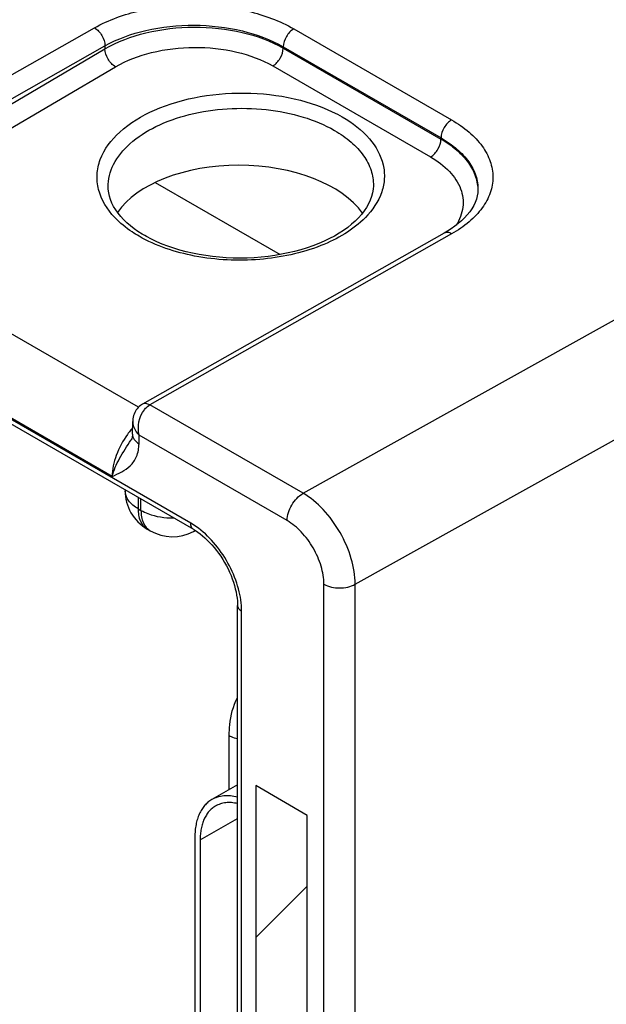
# Model space of a CAD drawing. Header units: inches. Extents: x 0 to 34, y 0 to 22.
# Tile 89 of 97: x 30.914 to 31.31, y 15.993 to 16.657. Entities that reach past the tile are written whole.
import ezdxf

# ---------------------------------------------------------------- set-up
doc = ezdxf.new("R2010")
doc.units = ezdxf.units.IN
doc.header["$LTSCALE"] = 1.87
doc.header["$MEASUREMENT"] = 0
doc.layers.get('0').update_dxf_attribs({"linetype": 'CONTINUOUS'})
doc.layers.add('COSMETIC', color=7, linetype='CONTINUOUS')

msp = doc.modelspace()

# ---------------------------------------------------------------- linework, layer by layer
at = {"color": 7, "linetype": 'CONTINUOUS'}
for p, q in [((31.02971, 16.31756), (26.44402, 18.96528)), ((31.03168, 16.3132), (26.44599, 18.96093)), ((31.1054, 16.33767), (31.69728, 16.66759)), ((30.76139, 16.53629), (30.96484, 16.65167)), ((31.09917, 16.65099), (31.20552, 16.58958)), ((30.76837, 16.52414), (30.97184, 16.63953)), ((30.78232, 16.52613), (30.97185, 16.6375)), ((30.97184, 16.63953), (30.97185, 16.6375)), ((31.09204, 16.63885), (31.19838, 16.57744)), ((31.09204, 16.63885), (31.09204, 16.63805)), ((31.09204, 16.63805), (31.19836, 16.57666)), ((30.78946, 16.51406), (30.97898, 16.62543)), ((31.08503, 16.62598), (31.19135, 16.56459)), ((31.14057, 16.27632), (31.73233, 16.60617)), ((31.19838, 16.57744), (31.19836, 16.57666)), ((30.97407, 16.5442), (30.97407, 16.54421)), ((31.00573, 16.54739), (31.08998, 16.49875)), ((31.15277, 16.5452), (31.15276, 16.54518)), ((31.22327, 16.54217), (31.22327, 16.54215)), ((30.99445, 16.3957), (30.78946, 16.51406)), ((31.20054, 16.5132), (30.99714, 16.39777)), ((31.20554, 16.5127), (31.00215, 16.39728)), ((30.97667, 16.34906), (30.76548, 16.471)), ((31.1054, 16.33767), (31.00215, 16.39728)), ((30.99045, 16.37748), (30.99058, 16.38604)), ((30.99484, 16.37113), (30.99493, 16.37685)), ((31.0947, 16.31924), (30.99493, 16.37685)), ((30.98954, 16.37364), (30.98955, 16.37365)), ((30.9854, 16.33993), (30.9854, 16.33951)), ((30.99419, 16.33485), (30.99419, 16.32727)), ((30.99616, 16.32613), (30.99616, 16.33372)), ((30.99419, 16.32727), (30.99616, 16.32613)), ((31.03498, 16.31404), (31.02971, 16.31756)), ((31.0004, 16.31353), (31.00237, 16.3124)), ((31.03158, 16.31196), (31.03273, 16.31257)), ((31.11945, 14.94207), (31.11945, 16.27637)), ((31.14057, 14.94202), (31.14057, 16.27632)), ((31.06122, 15.0282), (31.06122, 16.26204)), ((31.064, 15.02432), (31.064, 16.25816)), ((31.05562, 16.13775), (31.05562, 16.1742)), ((31.06122, 16.14098), (31.04388, 16.13097)), ((31.03603, 16.10376), (31.06122, 16.1183)), ((31.03249, 16.1058), (31.03249, 15.93413)), ((31.03603, 16.10376), (31.03603, 15.93209))]:
    msp.add_line(p, q, dxfattribs=at)
for points in [[(30.9807, 16.52665), (30.97912, 16.52891), (30.97774, 16.53119), (30.97659, 16.5335), (30.97565, 16.53582), (30.97492, 16.53816), (30.97442, 16.54049), (30.97414, 16.54284), (30.97407, 16.54421)], [(31.15277, 16.5452), (31.15261, 16.54291), (31.15221, 16.54041), (31.15157, 16.53792), (31.15068, 16.53545), (31.14955, 16.53299), (31.14819, 16.53056), (31.14659, 16.52817)], [(31.22327, 16.54217), (31.22315, 16.54043), (31.2228, 16.53825), (31.22221, 16.53608), (31.22141, 16.53393), (31.2204, 16.53179), (31.21916, 16.52967), (31.21772, 16.52757), (31.21608, 16.52551), (31.21424, 16.5235), (31.21223, 16.52155), (31.21005, 16.51967), (31.20773, 16.51785), (31.20528, 16.51612)], [(31.14659, 16.52817), (31.14478, 16.52583), (31.14276, 16.52355), (31.14053, 16.52133), (31.13811, 16.51917), (31.13549, 16.51708), (31.13268, 16.51506), (31.12969, 16.51311), (31.12651, 16.51124), (31.12315, 16.50946), (31.11962, 16.50776), (31.11592, 16.50616), (31.11207, 16.50466), (31.10808, 16.50327), (31.10396, 16.502), (31.09972, 16.50084), (31.09537, 16.49981), (31.09093, 16.49891), (31.08642, 16.49814), (31.08183, 16.4975), (31.0772, 16.497), (31.07252, 16.49663), (31.06781, 16.49641), (31.0631, 16.49632), (31.05838, 16.49638), (31.05367, 16.49657), (31.049, 16.49691), (31.04436, 16.49738), (31.03979, 16.49799), (31.03528, 16.49873), (31.03085, 16.4996), (31.02652, 16.50061), (31.0223, 16.50173), (31.0182, 16.50298), (31.01423, 16.50434), (31.0104, 16.50581), (31.00673, 16.50738), (31.00322, 16.50905), (30.99988, 16.51082), (30.99868, 16.51149)], [(30.99868, 16.5115), (30.9969, 16.51256), (30.99413, 16.51433), (30.99149, 16.5162), (30.989, 16.51815), (30.98665, 16.52018), (30.98448, 16.52228), (30.9825, 16.52444), (30.9807, 16.52665)], [(31.20528, 16.51612), (31.20271, 16.51448), (31.20054, 16.5132)], [(30.99713, 16.39777), (30.9966, 16.39745), (30.99578, 16.39687), (30.995, 16.39623), (30.99427, 16.39552), (30.99359, 16.39475), (30.99297, 16.39392), (30.99242, 16.39303), (30.99193, 16.39209), (30.99151, 16.3911), (30.99117, 16.39006), (30.9909, 16.38898), (30.99071, 16.38786), (30.9906, 16.38671), (30.99058, 16.38604)], [(30.99045, 16.37748), (30.99043, 16.37692), (30.99038, 16.37635), (30.99031, 16.37583), (30.99022, 16.37537), (30.99012, 16.37497), (30.99001, 16.37462), (30.9899, 16.37432), (30.98979, 16.37407), (30.98967, 16.37384), (30.98954, 16.37364)], [(31.03168, 16.3132), (31.03285, 16.3125), (31.03442, 16.31147), (31.03601, 16.31031), (31.03763, 16.30903), (31.03924, 16.30764), (31.04085, 16.30614), (31.04244, 16.30453), (31.04401, 16.30283), (31.04555, 16.30103), (31.04705, 16.29915), (31.04851, 16.2972), (31.04991, 16.29518), (31.05125, 16.2931), (31.05252, 16.29097), (31.05372, 16.28879), (31.05484, 16.28659), (31.05589, 16.28436), (31.05684, 16.28213), (31.05771, 16.27989), (31.05848, 16.27766), (31.05916, 16.27545), (31.05974, 16.27327), (31.06023, 16.27113), (31.06062, 16.26904), (31.06091, 16.26701), (31.0611, 16.26506), (31.0612, 16.2632), (31.06122, 16.26204)]]:
    msp.add_lwpolyline(points, dxfattribs=at)
for centre, radius, start, end in [((31.03636, 16.34239), 0.06049, 142.77997, 144.67107), ((31.0358, 16.34281), 0.05979, 142.56421, 142.77698), ((31.03515, 16.34331), 0.05897, 140.85539, 142.56786), ((31.034, 16.34424), 0.0575, 139.1448, 140.85503), ((31.0154, 16.33951), 0.03, 179.99684, 239.99782), ((30.99538, 16.33951), 0.00998, 179.99762, 181.52811), ((31.01737, 16.33838), 0.03, 239.99871, 298.27008), ((31.02681, 16.32082), 0.01007, 298.28552, 305.42079)]:
    msp.add_arc(centre, radius, start, end, dxfattribs=at)
msp.add_ellipse((31.06339, 16.50869), major_axis=(0.08857, -0.00132), ratio=0.567225, start_param=6.676521, end_param=9.076484, dxfattribs=at)
for points, knots in [([(30.96484, 16.65167), (30.97439, 16.65709), (30.99658, 16.66494), (31.03203, 16.66857), (31.06746, 16.66457), (31.08963, 16.65649), (31.09917, 16.65099)], [0, 0, 0, 0, 0.236701, 0.499462, 0.762514, 1, 1, 1, 1]), ([(30.96484, 16.65167), (30.96691, 16.65048), (30.9702, 16.64668), (30.97183, 16.64194), (30.97185, 16.63953)], [0, 0, 0, 0, 0.498317, 1, 1, 1, 1]), ([(30.97184, 16.63953), (30.98039, 16.64439), (31.00025, 16.65142), (31.03196, 16.65466), (31.06368, 16.65105), (31.08351, 16.64379), (31.09204, 16.63885)], [0, 0, 0, 0, 0.236698, 0.4994, 0.762425, 1, 1, 1, 1]), ([(30.97185, 16.6375), (30.98037, 16.64248), (31.00019, 16.64979), (31.03192, 16.65339), (31.06365, 16.65008), (31.0835, 16.64295), (31.09204, 16.63805)], [0, 0, 0, 0, 0.237614, 0.500472, 0.763075, 1, 1, 1, 1]), ([(31.09917, 16.65099), (31.09708, 16.6498), (31.09375, 16.64601), (31.09207, 16.64127), (31.09204, 16.63885)], [0, 0, 0, 0, 0.498306, 1, 1, 1, 1]), ([(30.97898, 16.62543), (30.9769, 16.62663), (30.9736, 16.63039), (30.9719, 16.6351), (30.97185, 16.6375)], [0, 0, 0, 0, 0.499442, 1, 1, 1, 1]), ([(30.97898, 16.62543), (30.98649, 16.62985), (31.00398, 16.63634), (31.03198, 16.63956), (31.05999, 16.63664), (31.0775, 16.63032), (31.08503, 16.62598)], [0, 0, 0, 0, 0.237731, 0.500533, 0.763048, 1, 1, 1, 1]), ([(31.08503, 16.62598), (31.08709, 16.62719), (31.09035, 16.63095), (31.092, 16.63565), (31.09204, 16.63805)], [0, 0, 0, 0, 0.499446, 1, 1, 1, 1]), ([(30.97845, 16.52377), (30.97344, 16.52907), (30.96741, 16.53864), (30.96605, 16.55284), (30.96917, 16.56709), (30.98208, 16.58379), (31.00612, 16.59793), (31.03655, 16.6066), (31.07008, 16.60878), (31.10279, 16.60431), (31.12307, 16.59663), (31.13186, 16.59156)], [0, 0, 0, 0, 0.098026, 0.143225, 0.189021, 0.291017, 0.41518, 0.558979, 0.712649, 0.863614, 1, 1, 1, 1]), ([(30.97407, 16.54421), (30.97396, 16.54943), (30.97685, 16.56076), (30.98884, 16.57495), (31.00672, 16.58624), (31.02916, 16.59405), (31.05437, 16.59784), (31.08033, 16.59732), (31.10489, 16.59253), (31.11995, 16.58635), (31.1266, 16.58251)], [0, 0, 0, 0, 0.087466, 0.18712, 0.304499, 0.438221, 0.582598, 0.729767, 0.871353, 1, 1, 1, 1]), ([(31.13186, 16.59156), (31.13866, 16.58763), (31.15044, 16.5788), (31.15947, 16.56292), (31.16062, 16.55004), (31.15807, 16.53715), (31.15218, 16.52859), (31.14742, 16.52372)], [0, 0, 0, 0, 0.286404, 0.526414, 0.6384, 0.75161, 1, 1, 1, 1]), ([(31.20552, 16.58958), (31.20343, 16.5884), (31.2001, 16.5846), (31.19842, 16.57986), (31.19838, 16.57744)], [0, 0, 0, 0, 0.498306, 1, 1, 1, 1]), ([(31.20552, 16.58958), (31.20968, 16.58718), (31.21724, 16.58198), (31.22627, 16.57253), (31.232, 16.56208), (31.23399, 16.55101), (31.23201, 16.53995), (31.22629, 16.52955), (31.21726, 16.52018), (31.2097, 16.51506), (31.20554, 16.5127)], [0, 0, 0, 0, 0.14563, 0.275694, 0.392383, 0.501041, 0.609508, 0.725691, 0.855077, 1, 1, 1, 1]), ([(31.1266, 16.58251), (31.13058, 16.58021), (31.13779, 16.57523), (31.14636, 16.56608), (31.1517, 16.55594), (31.15284, 16.54868), (31.15277, 16.5452)], [0, 0, 0, 0, 0.289184, 0.547954, 0.781165, 1, 1, 1, 1]), ([(31.19135, 16.56459), (31.19341, 16.5658), (31.19668, 16.56956), (31.19832, 16.57426), (31.19836, 16.57666)], [0, 0, 0, 0, 0.499446, 1, 1, 1, 1]), ([(31.19836, 16.57666), (31.20211, 16.57448), (31.20891, 16.56978), (31.21701, 16.56118), (31.22211, 16.55167), (31.22327, 16.54484), (31.22325, 16.54157)], [0, 0, 0, 0, 0.289206, 0.548178, 0.781535, 1, 1, 1, 1]), ([(31.19838, 16.57744), (31.20219, 16.57526), (31.20907, 16.57053), (31.21725, 16.56187), (31.22233, 16.55229), (31.22337, 16.54544), (31.22327, 16.54217)], [0, 0, 0, 0, 0.291281, 0.550686, 0.783058, 1, 1, 1, 1]), ([(31.19135, 16.56459), (31.19602, 16.56189), (31.20419, 16.55588), (31.21243, 16.5439), (31.21422, 16.53037), (31.2109, 16.52215), (31.20856, 16.5185)], [0, 0, 0, 0, 0.2916, 0.540474, 0.765658, 1, 1, 1, 1]), ([(30.99489, 16.5111), (30.9933, 16.51201), (30.9874, 16.51566), (30.98196, 16.52007), (30.97845, 16.52377)], [0, 0, 0, 0, 0.264856, 1, 1, 1, 1]), ([(31.14742, 16.52372), (31.13914, 16.51526), (31.11586, 16.50197), (31.07577, 16.49362), (31.03343, 16.49559), (31.00636, 16.50447), (30.99489, 16.5111)], [0, 0, 0, 0, 0.219932, 0.481669, 0.753783, 1, 1, 1, 1]), ([(31.20554, 16.5127), (31.20471, 16.51317), (31.20306, 16.51386), (31.20122, 16.51358), (31.20054, 16.5132)], [0, 0, 0, 0, 0.549416, 1, 1, 1, 1]), ([(31.00215, 16.39728), (31.00133, 16.39776), (30.99967, 16.39844), (30.99782, 16.39816), (30.99714, 16.39777)], [0, 0, 0, 0, 0.548405, 1, 1, 1, 1]), ([(30.99842, 16.394), (30.99869, 16.39434), (30.99977, 16.3956), (31.00108, 16.39668), (31.00215, 16.39728)], [0, 0, 0, 0, 0.262077, 1, 1, 1, 1]), ([(30.99058, 16.38604), (30.99057, 16.38524), (30.99098, 16.38179), (30.99305, 16.37871), (30.99493, 16.37685)], [0, 0, 0, 0, 0.231238, 1, 1, 1, 1]), ([(30.987, 16.37737), (30.98392, 16.37301), (30.97909, 16.36397), (30.97676, 16.35387), (30.97667, 16.34906)], [0, 0, 0, 0, 0.526247, 1, 1, 1, 1]), ([(30.99045, 16.37748), (30.99043, 16.37628), (30.99143, 16.37359), (30.99358, 16.37188), (30.99484, 16.37113)], [0, 0, 0, 0, 0.450469, 1, 1, 1, 1]), ([(30.97667, 16.34906), (30.97781, 16.35323), (30.98161, 16.36182), (30.98683, 16.36949), (30.98954, 16.37364)], [0, 0, 0, 0, 0.465661, 1, 1, 1, 1]), ([(30.97667, 16.34906), (30.981, 16.35089), (30.98794, 16.35388), (30.99385, 16.36258), (30.9948, 16.36815), (30.99484, 16.37113)], [0, 0, 0, 0, 0.461393, 0.70815, 1, 1, 1, 1]), ([(30.99419, 16.32727), (30.99175, 16.32867), (30.98756, 16.33187), (30.98547, 16.33695), (30.9854, 16.33925)], [0, 0, 0, 0, 0.550246, 1, 1, 1, 1]), ([(31.0947, 16.31924), (31.0947, 16.3229), (31.09721, 16.33011), (31.10223, 16.33587), (31.1054, 16.33767)], [0, 0, 0, 0, 0.500567, 1, 1, 1, 1]), ([(31.14057, 16.27632), (31.14059, 16.28212), (31.13844, 16.29436), (31.13092, 16.31156), (31.11988, 16.32674), (31.11041, 16.33476), (31.1054, 16.33767)], [0, 0, 0, 0, 0.237452, 0.500324, 0.76302, 1, 1, 1, 1]), ([(30.99419, 16.32727), (30.99419, 16.3244), (30.99488, 16.31908), (30.99838, 16.3147), (31.0004, 16.31353)], [0, 0, 0, 0, 0.550749, 1, 1, 1, 1]), ([(30.99616, 16.32613), (30.99765, 16.32527), (31.00453, 16.32209), (31.01224, 16.32098), (31.01806, 16.32106)], [0, 0, 0, 0, 0.229051, 1, 1, 1, 1]), ([(30.99616, 16.32613), (30.99616, 16.32326), (30.99685, 16.31794), (31.00034, 16.31357), (31.00237, 16.3124)], [0, 0, 0, 0, 0.550748, 1, 1, 1, 1]), ([(31.03168, 16.3132), (31.03104, 16.31358), (31.02993, 16.31496), (31.02971, 16.31665), (31.02971, 16.31756)], [0, 0, 0, 0, 0.449217, 1, 1, 1, 1]), ([(31.11945, 16.27637), (31.11945, 16.28043), (31.11793, 16.28899), (31.11263, 16.30101), (31.10486, 16.31162), (31.09821, 16.31721), (31.0947, 16.31924)], [0, 0, 0, 0, 0.237213, 0.499994, 0.762778, 1, 1, 1, 1]), ([(31.064, 16.25816), (31.064, 16.2632), (31.0623, 16.27382), (31.0562, 16.28903), (31.04709, 16.30298), (31.03922, 16.31084), (31.03498, 16.31404)], [0, 0, 0, 0, 0.23314, 0.491135, 0.753871, 1, 1, 1, 1]), ([(31.11945, 16.27637), (31.12258, 16.27457), (31.13, 16.27312), (31.13742, 16.27453), (31.14057, 16.27632)], [0, 0, 0, 0, 0.499433, 1, 1, 1, 1]), ([(31.06122, 16.26204), (31.06122, 16.2613), (31.06187, 16.25965), (31.06322, 16.25862), (31.064, 16.25816)], [0, 0, 0, 0, 0.449224, 1, 1, 1, 1]), ([(31.05562, 16.1742), (31.05562, 16.17661), (31.05602, 16.18536), (31.05821, 16.19417), (31.06121, 16.19979)], [0, 0, 0, 0, 0.274618, 1, 1, 1, 1]), ([(31.05562, 16.1742), (31.05602, 16.17397), (31.0578, 16.17306), (31.05972, 16.17246), (31.06122, 16.17216)], [0, 0, 0, 0, 0.233961, 1, 1, 1, 1]), ([(31.04388, 16.13097), (31.04298, 16.13045), (31.04125, 16.12924), (31.03896, 16.12699), (31.03699, 16.12431), (31.03536, 16.12125), (31.03408, 16.11782), (31.03316, 16.11406), (31.03261, 16.11002), (31.03249, 16.10723), (31.03249, 16.1058)], [0, 0, 0, 0, 0.108017, 0.218075, 0.332007, 0.451342, 0.577251, 0.710543, 0.851537, 1, 1, 1, 1]), ([(31.06121, 16.13256), (31.05965, 16.13297), (31.05655, 16.13356), (31.05196, 16.13361), (31.04768, 16.13279), (31.04508, 16.13166), (31.04388, 16.13097)], [0, 0, 0, 0, 0.273007, 0.527267, 0.767408, 1, 1, 1, 1]), ([(31.04638, 16.12664), (31.04556, 16.12617), (31.04399, 16.12507), (31.04191, 16.12302), (31.04012, 16.12059), (31.03863, 16.1178), (31.03747, 16.11469), (31.03663, 16.11127), (31.03613, 16.1076), (31.03603, 16.10506), (31.03603, 16.10376)], [0, 0, 0, 0, 0.108013, 0.218062, 0.332006, 0.451356, 0.577259, 0.710503, 0.851479, 1, 1, 1, 1]), ([(31.06121, 16.12831), (31.05987, 16.12862), (31.05722, 16.12904), (31.0533, 16.12899), (31.04965, 16.12822), (31.04741, 16.12724), (31.04638, 16.12664)], [0, 0, 0, 0, 0.271153, 0.524941, 0.765899, 1, 1, 1, 1])]:
    msp.add_open_spline(points, degree=3, knots=knots, dxfattribs=at)
msp.add_open_spline([(30.99493, 16.37685), (30.99352, 16.38251), (30.99481, 16.38941), (30.99842, 16.394)], degree=3, dxfattribs=at)
at = {"layer": 'COSMETIC', "color": 7, "linetype": 'CONTINUOUS'}
for p, q in [((31.10827, 16.12035), (31.07347, 16.14044)), ((31.07347, 16.14044), (31.07347, 15.94757)), ((31.10827, 15.92748), (31.10827, 16.12035))]:
    msp.add_line(p, q, dxfattribs=at)
at = {"layer": 'COSMETIC', "color": 2, "linetype": 'CONTINUOUS'}
msp.add_line((31.07347, 16.03788), (31.10827, 16.07268), dxfattribs=at)

doc.saveas('drawing.dxf')
